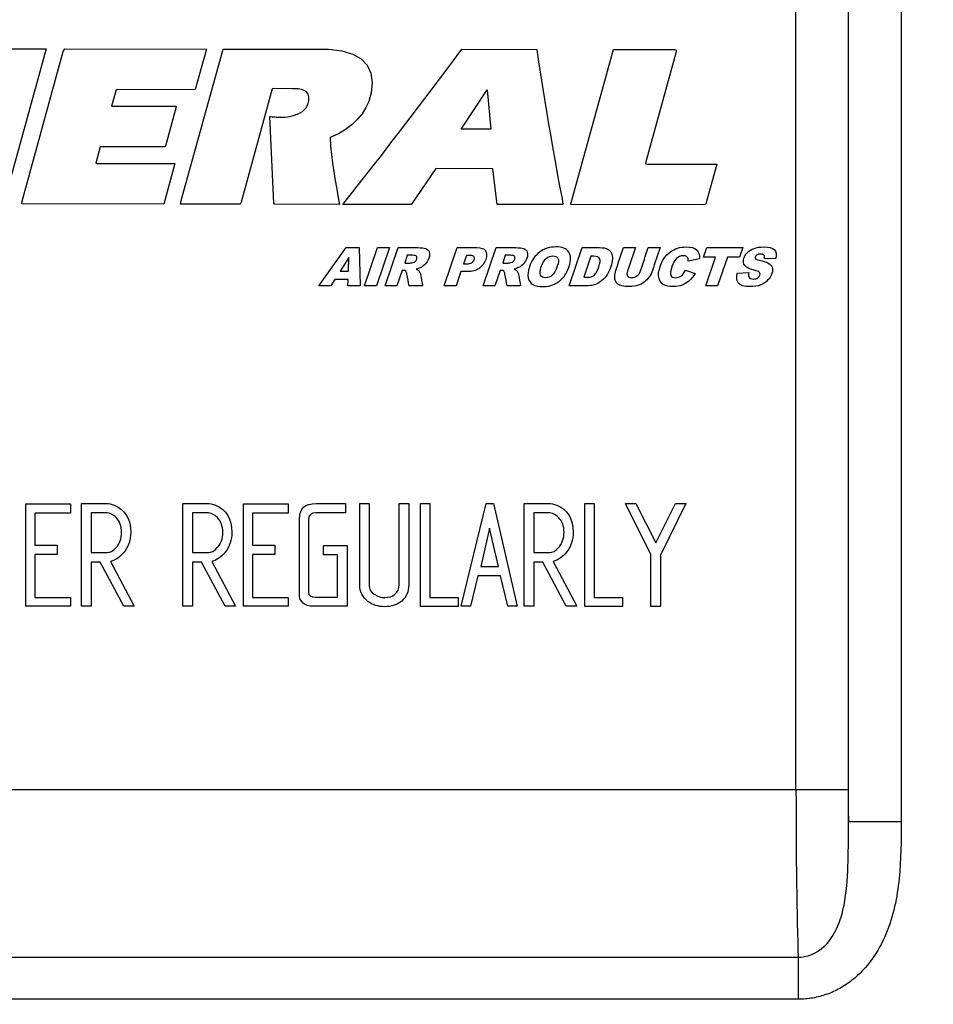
# Model space of a CAD drawing. Header units: inches. Extents: x -13.9 to 83.8, y -28.8 to 34.3.
# Tile 7 of 88: x 4.3 to 5.4, y -13 to -11.8. Entities that reach past the tile are written whole.
import ezdxf

# ---------------------------------------------------------------- set-up
doc = ezdxf.new("R2010")
doc.units = ezdxf.units.IN
doc.header["$MEASUREMENT"] = 0
doc.layers.add('DIMS', color=4, linetype='Continuous')
doc.layers.add('FILTER_COVER_DRA', color=7, linetype='Continuous')
doc.styles.get("Standard").update_dxf_attribs({"font": 'arial.ttf', "height": 0.6322})
doc.dimstyles.get("Standard").update_dxf_attribs({"dimtxt": 0.6322, "dimasz": 0.6322, "dimexe": 0.6322, "dimexo": 0.125, "dimgap": 0.09, "dimtad": 0, "dimtih": 1, "dimtoh": 1, "dimzin": 0, "dimdsep": 46, "dimtxsty": 'Standard', "dimcen": 0.09, "dimadec": 0, "dimazin": 0, "dimtfac": 1, "dimtofl": 0, "dimtmove": 0, "dimatfit": 3, "dimfxl": 1, "dimtolj": 1, "dimtzin": 0, "dimarcsym": 0})

# ---------------------------------------------------------------- blocks, each defined once
blk = doc.blocks.new('*D45')
at = {"layer": 'Defpoints', "color": 0}
for p in [(-1.162, -5.633), (7.6291, -5.633), (9.1111, -15.153)]:
    blk.add_point(p, dxfattribs=at)
at = {"layer": 'DIMS', "color": 0, "lineweight": -2}
for p, q in [((7.5041, -5.633), (-1.7942, -5.633)), ((-1.162, -6.2652), (-1.162, -10.0333)), ((-1.162, -14.5208), (-1.162, -10.8455)), ((8.9861, -15.153), (-1.7942, -15.153))]:
    blk.add_line(p, q, dxfattribs=at)
at = {"layer": 'DIMS', "color": 0}
for points in [[(-1.2674, -6.2652), (-1.0567, -6.2652), (-1.162, -5.633)], [(-1.2674, -14.5208), (-1.0567, -14.5208), (-1.162, -15.153)]]:
    blk.add_solid(points, dxfattribs=at)
at = {"layer": 'DIMS', "color": 0, "insert": (-1.162, -10.4394), "char_height": 0.6322, "attachment_point": 5}
blk.add_mtext('\\A1;"B"', dxfattribs=at)

msp = doc.modelspace()

# ---------------------------------------------------------------- linework, layer by layer
at = {"layer": 'FILTER_COVER_DRA', "color": 7, "linetype": 'Continuous'}
for p, q in [((5.2881, -12.7951), (5.2881, -10.873)), ((5.3511, -10.8692), (5.3511, -12.7951)), ((5.2255, -12.7572), (5.2255, -10.9072)), ((5.288, -10.9072), (5.288, -12.7572)), ((4.2639, -11.8732), (4.3304, -11.8733)), ((4.3304, -11.8733), (4.2794, -12.0584)), ((4.3016, -12.055), (4.3508, -11.8767)), ((4.3508, -11.8767), (4.3525, -11.8733)), ((4.3525, -11.8733), (4.5217, -11.8736)), ((4.4917, -12.0544), (4.5415, -11.8736)), ((4.5217, -11.8736), (4.5083, -11.9219)), ((4.5415, -11.8736), (4.6592, -11.8737)), ((4.6592, -11.8737), (4.6674, -11.8738)), ((4.6674, -11.8738), (4.6833, -11.8756)), ((4.6833, -11.8756), (4.6963, -11.8795)), ((4.8209, -11.8813), (4.8268, -11.8739)), ((4.8268, -11.8739), (4.916, -11.8741)), ((4.916, -11.8741), (4.9182, -11.8889)), ((4.9568, -12.0584), (5.0075, -11.8742)), ((5.0075, -11.8742), (5.0809, -11.8743)), ((5.0823, -11.8768), (5.0461, -12.0083)), ((5.0809, -11.8743), (5.0826, -11.8745)), ((5.0826, -11.8745), (5.0823, -11.8768)), ((4.6963, -11.8795), (4.7064, -11.8853)), ((4.7064, -11.8853), (4.7136, -11.893)), ((4.8098, -11.8962), (4.8209, -11.8813)), ((4.9182, -11.8889), (4.9205, -11.9037)), ((4.7136, -11.893), (4.718, -11.9024)), ((4.7987, -11.911), (4.8098, -11.8962)), ((4.718, -11.9024), (4.7196, -11.9135)), ((4.7875, -11.9259), (4.7987, -11.911)), ((4.9205, -11.9037), (4.9228, -11.9185)), ((4.4138, -11.9221), (4.4084, -11.9417)), ((4.4155, -11.922), (4.4138, -11.9221)), ((4.5066, -11.9221), (4.4155, -11.922)), ((4.5083, -11.9219), (4.5066, -11.9221)), ((4.6003, -11.9209), (4.563, -12.0562)), ((4.6013, -11.9208), (4.6003, -11.9209)), ((4.6246, -11.9209), (4.6013, -11.9208)), ((4.6265, -11.9209), (4.6246, -11.9209)), ((4.6311, -11.9211), (4.6265, -11.9209)), ((4.6351, -11.9218), (4.6311, -11.9211)), ((4.6385, -11.923), (4.6351, -11.9218)), ((4.6412, -11.9248), (4.6385, -11.923)), ((4.7196, -11.9135), (4.7182, -11.926)), ((4.826, -11.9693), (4.8568, -11.9224)), ((4.8568, -11.9224), (4.8611, -11.9693)), ((4.9228, -11.9185), (4.9252, -11.9333)), ((4.6431, -11.9273), (4.6412, -11.9248)), ((4.6428, -11.9398), (4.644, -11.9348)), ((4.644, -11.9306), (4.6431, -11.9273)), ((4.644, -11.9348), (4.644, -11.9306)), ((4.7155, -11.936), (4.7121, -11.9435)), ((4.7182, -11.926), (4.7155, -11.936)), ((4.7762, -11.9409), (4.7875, -11.9259)), ((4.9252, -11.9333), (4.9277, -11.9481)), ((4.4084, -11.9417), (4.4855, -11.9418)), ((4.4856, -11.9427), (4.4727, -11.9895)), ((4.4855, -11.9418), (4.4856, -11.9427)), ((4.632, -11.9506), (4.6365, -11.9479)), ((4.6365, -11.9479), (4.6402, -11.9443)), ((4.6402, -11.9443), (4.6428, -11.9398)), ((4.7121, -11.9435), (4.7076, -11.9507)), ((4.7649, -11.9558), (4.7762, -11.9409)), ((4.602, -12.0573), (4.5975, -11.954)), ((4.5975, -11.954), (4.5987, -11.9541)), ((4.5987, -11.9541), (4.6002, -11.9543)), ((4.6002, -11.9543), (4.6017, -11.9545)), ((4.6017, -11.9545), (4.6033, -11.9546)), ((4.6033, -11.9546), (4.6049, -11.9548)), ((4.6049, -11.9548), (4.6065, -11.9549)), ((4.6065, -11.9549), (4.6082, -11.955)), ((4.6082, -11.955), (4.6104, -11.955)), ((4.6104, -11.955), (4.6158, -11.9547)), ((4.6158, -11.9547), (4.6214, -11.954)), ((4.6214, -11.954), (4.6268, -11.9526)), ((4.6268, -11.9526), (4.632, -11.9506)), ((4.7021, -11.9574), (4.6955, -11.9637)), ((4.7076, -11.9507), (4.7021, -11.9574)), ((4.7535, -11.9707), (4.7649, -11.9558)), ((4.9277, -11.9481), (4.9301, -11.9629)), ((4.6879, -11.9695), (4.6793, -11.9747)), ((4.6955, -11.9637), (4.6879, -11.9695)), ((4.742, -11.9855), (4.7535, -11.9707)), ((4.8611, -11.9693), (4.826, -11.9693)), ((4.9301, -11.9629), (4.9327, -11.9778)), ((4.6793, -11.9747), (4.6696, -11.9792)), ((4.6696, -11.9792), (4.6698, -11.989)), ((4.9327, -11.9778), (4.9353, -11.9926)), ((4.395, -11.9903), (4.3896, -12.0099)), ((4.4721, -11.9903), (4.395, -11.9903)), ((4.4727, -11.9895), (4.4721, -11.9903)), ((4.6698, -11.989), (4.671, -11.9993)), ((4.7306, -12.0004), (4.742, -11.9855)), ((4.9353, -11.9926), (4.9379, -12.0074)), ((4.671, -11.9993), (4.6723, -12.0097)), ((4.7191, -12.0151), (4.7306, -12.0004)), ((4.3896, -12.0099), (4.3913, -12.01)), ((4.3913, -12.01), (4.4823, -12.0101)), ((4.484, -12.0103), (4.4707, -12.0586)), ((4.4823, -12.0101), (4.484, -12.0103)), ((4.6723, -12.0097), (4.6738, -12.02)), ((4.7075, -12.0298), (4.7191, -12.0151)), ((4.7955, -12.0163), (4.7666, -12.0588)), ((4.8635, -12.0164), (4.7955, -12.0163)), ((4.8638, -12.0166), (4.8635, -12.0164)), ((4.8688, -12.0591), (4.8638, -12.0166)), ((4.9379, -12.0074), (4.9406, -12.0222)), ((5.0461, -12.0083), (5.0457, -12.0106)), ((5.0457, -12.0106), (5.0478, -12.0108)), ((5.0478, -12.0108), (5.131, -12.0109)), ((5.131, -12.0109), (5.118, -12.0581)), ((4.6738, -12.02), (4.6754, -12.0303)), ((4.696, -12.0444), (4.7075, -12.0298)), ((4.9406, -12.0222), (4.9434, -12.037)), ((4.6754, -12.0303), (4.6772, -12.0407)), ((4.6772, -12.0407), (4.6791, -12.051)), ((4.9434, -12.037), (4.9462, -12.0518)), ((4.6791, -12.051), (4.6805, -12.0589)), ((4.6844, -12.0589), (4.696, -12.0444)), ((4.9462, -12.0518), (4.9473, -12.0592)), ((4.3015, -12.0584), (4.3016, -12.055)), ((4.4707, -12.0586), (4.3015, -12.0584)), ((4.4909, -12.0587), (4.4917, -12.0544)), ((4.5618, -12.0587), (4.4909, -12.0587)), ((4.563, -12.0562), (4.5618, -12.0587)), ((4.6028, -12.0588), (4.602, -12.0573)), ((4.6805, -12.0589), (4.6028, -12.0588)), ((4.7661, -12.059), (4.6844, -12.0589)), ((4.7666, -12.0588), (4.7661, -12.059)), ((4.9473, -12.0592), (4.8688, -12.0591)), ((4.9568, -12.0592), (4.9568, -12.0584)), ((5.1147, -12.0594), (4.9568, -12.0592)), ((5.1174, -12.0592), (5.1147, -12.0594)), ((5.118, -12.0581), (5.1174, -12.0592)), ((4.6557, -12.1562), (4.6884, -12.1105)), ((4.6884, -12.1105), (4.7039, -12.1105)), ((4.7039, -12.1105), (4.7054, -12.1562)), ((4.7105, -12.1562), (4.726, -12.1105)), ((4.7401, -12.1105), (4.7246, -12.1562)), ((4.726, -12.1105), (4.7401, -12.1105)), ((4.7349, -12.1562), (4.7505, -12.1105)), ((4.8056, -12.1562), (4.8211, -12.1105)), ((4.852, -12.1562), (4.8675, -12.1105)), ((4.9547, -12.1562), (4.9702, -12.1105)), ((5.0196, -12.1105), (5.0338, -12.1105)), ((5.0492, -12.1105), (5.0633, -12.1105)), ((5.1152, -12.1218), (5.1191, -12.1105)), ((5.1191, -12.1105), (5.1619, -12.1105)), ((5.1619, -12.1105), (5.1581, -12.1218)), ((4.6919, -12.1224), (4.6813, -12.1388)), ((4.6913, -12.1388), (4.6919, -12.1224)), ((4.7615, -12.1197), (4.7584, -12.129)), ((4.8322, -12.1198), (4.8287, -12.13)), ((4.8785, -12.1197), (4.8754, -12.129)), ((4.9808, -12.1209), (4.9723, -12.1459)), ((5.1105, -12.1239), (5.097, -12.1267)), ((5.1296, -12.1218), (5.1152, -12.1218)), ((5.1179, -12.1562), (5.1296, -12.1218)), ((5.1437, -12.1218), (5.132, -12.1562)), ((5.1581, -12.1218), (5.1437, -12.1218)), ((5.2016, -12.1233), (5.188, -12.124)), ((4.6813, -12.1388), (4.6913, -12.1388)), ((4.7554, -12.1377), (4.7491, -12.1562)), ((4.8256, -12.1392), (4.8198, -12.1562)), ((4.8724, -12.1377), (4.8661, -12.1562)), ((5.0938, -12.1375), (5.105, -12.1413)), ((5.1555, -12.1411), (5.1693, -12.1403)), ((4.6701, -12.1562), (4.6557, -12.1562)), ((4.675, -12.1487), (4.6701, -12.1562)), ((4.6909, -12.1487), (4.675, -12.1487)), ((4.6906, -12.1562), (4.6909, -12.1487)), ((4.7054, -12.1562), (4.6906, -12.1562)), ((4.7246, -12.1562), (4.7105, -12.1562)), ((4.7491, -12.1562), (4.7349, -12.1562)), ((4.7797, -12.1562), (4.7638, -12.1562)), ((4.8198, -12.1562), (4.8056, -12.1562)), ((4.8661, -12.1562), (4.852, -12.1562)), ((4.8967, -12.1562), (4.8808, -12.1562)), ((5.132, -12.1562), (5.1179, -12.1562)), ((4.3059, -12.5385), (4.3059, -12.4163)), ((4.3059, -12.4163), (4.3593, -12.4163)), ((4.3593, -12.4163), (4.3593, -12.4273)), ((4.3727, -12.5385), (4.3727, -12.4158)), ((4.4936, -12.5385), (4.4936, -12.4158)), ((4.5659, -12.5385), (4.5659, -12.4163)), ((4.5659, -12.4163), (4.6192, -12.4163)), ((4.6192, -12.4163), (4.6192, -12.4273)), ((4.6877, -12.4158), (4.6877, -12.427)), ((4.7048, -12.416), (4.7158, -12.416)), ((4.7519, -12.416), (4.7632, -12.416)), ((4.7632, -12.416), (4.7632, -12.5127)), ((4.7774, -12.5388), (4.7774, -12.416)), ((4.7774, -12.416), (4.7884, -12.416)), ((4.7884, -12.416), (4.7884, -12.5278)), ((4.8257, -12.5385), (4.8556, -12.4158)), ((4.8556, -12.4158), (4.8643, -12.4158)), ((4.8643, -12.4158), (4.8925, -12.5385)), ((4.901, -12.5385), (4.901, -12.4158)), ((4.9735, -12.5388), (4.9735, -12.416)), ((4.9735, -12.416), (4.9845, -12.416)), ((4.9845, -12.416), (4.9845, -12.5278)), ((5.0523, -12.4768), (5.0219, -12.4158)), ((5.0219, -12.4158), (5.0342, -12.4158)), ((5.0342, -12.4158), (5.0582, -12.4628)), ((5.0582, -12.4628), (5.0818, -12.4158)), ((5.0941, -12.4158), (5.0637, -12.4774)), ((5.0818, -12.4158), (5.0941, -12.4158)), ((4.3593, -12.4273), (4.3169, -12.4273)), ((4.3169, -12.4273), (4.3169, -12.4656)), ((4.3842, -12.427), (4.3842, -12.4744)), ((4.505, -12.427), (4.505, -12.4744)), ((4.6192, -12.4273), (4.5768, -12.4273)), ((4.5768, -12.4273), (4.5768, -12.4656)), ((4.9125, -12.427), (4.9125, -12.4744)), ((4.8597, -12.4452), (4.8493, -12.4911)), ((4.8703, -12.4911), (4.8597, -12.4452)), ((4.3169, -12.4656), (4.3433, -12.4656)), ((4.3433, -12.4766), (4.3169, -12.4766)), ((4.3169, -12.4766), (4.3169, -12.5278)), ((4.3433, -12.4656), (4.3433, -12.4766)), ((4.5768, -12.4656), (4.6032, -12.4656)), ((4.6032, -12.4766), (4.5768, -12.4766)), ((4.5768, -12.4766), (4.5768, -12.5278)), ((4.6032, -12.4656), (4.6032, -12.4766)), ((4.6613, -12.4769), (4.6613, -12.4659)), ((4.6613, -12.4659), (4.6897, -12.4659)), ((4.6897, -12.4659), (4.6897, -12.5385)), ((4.395, -12.4859), (4.3842, -12.4859)), ((4.3842, -12.4859), (4.3842, -12.5385)), ((4.4231, -12.5385), (4.395, -12.4859)), ((4.4072, -12.4849), (4.4354, -12.5385)), ((4.5159, -12.4859), (4.505, -12.4859)), ((4.505, -12.4859), (4.505, -12.5385)), ((4.5439, -12.5385), (4.5159, -12.4859)), ((4.5281, -12.4849), (4.5563, -12.5385)), ((4.6782, -12.4769), (4.6613, -12.4769)), ((4.6782, -12.5275), (4.6782, -12.4769)), ((4.9233, -12.4859), (4.9125, -12.4859)), ((4.9125, -12.4859), (4.9125, -12.5385)), ((4.9513, -12.5385), (4.9233, -12.4859)), ((4.9355, -12.4849), (4.9638, -12.5385)), ((5.0523, -12.5388), (5.0523, -12.4768)), ((5.0637, -12.4774), (5.0637, -12.5388)), ((4.8493, -12.4911), (4.8703, -12.4911)), ((4.8459, -12.5023), (4.837, -12.5385)), ((4.8729, -12.5023), (4.8459, -12.5023)), ((4.8815, -12.5385), (4.8729, -12.5023)), ((4.3169, -12.5278), (4.3593, -12.5278)), ((4.3593, -12.5278), (4.3593, -12.5385)), ((4.5768, -12.5278), (4.6192, -12.5278)), ((4.6192, -12.5278), (4.6192, -12.5385)), ((4.7884, -12.5278), (4.8223, -12.5278)), ((4.8223, -12.5278), (4.8223, -12.5388)), ((4.9845, -12.5278), (5.0184, -12.5278)), ((5.0184, -12.5278), (5.0184, -12.5388)), ((4.3593, -12.5385), (4.3059, -12.5385)), ((4.3842, -12.5385), (4.3727, -12.5385)), ((4.4354, -12.5385), (4.4231, -12.5385)), ((4.505, -12.5385), (4.4936, -12.5385)), ((4.5563, -12.5385), (4.5439, -12.5385)), ((4.6192, -12.5385), (4.5659, -12.5385)), ((4.8223, -12.5388), (4.7774, -12.5388)), ((4.837, -12.5385), (4.8257, -12.5385)), ((4.8925, -12.5385), (4.8815, -12.5385)), ((4.9125, -12.5385), (4.901, -12.5385)), ((4.9638, -12.5385), (4.9513, -12.5385)), ((5.0184, -12.5388), (4.9735, -12.5388)), ((5.0637, -12.5388), (5.0523, -12.5388)), ((3.3549, -12.7572), (5.2255, -12.7572)), ((5.2255, -12.7572), (5.288, -12.7572)), ((5.2881, -12.7951), (5.3511, -12.7951)), ((3.3523, -12.9571), (5.2281, -12.9571)), ((5.2281, -12.9571), (5.2281, -13.0074)), ((5.2281, -13.0074), (3.3523, -13.0074))]:
    msp.add_line(p, q, dxfattribs=at)
for centre, major_axis, ratio, end_param in [((5.2321, -12.7572), (0, -0.25), 0.026191, 5.638885), ((5.2945, -12.7572), (0, -0.1875), 0.034921, 4.916176)]:
    msp.add_ellipse(centre, major_axis=major_axis, ratio=ratio, start_param=4.712389, end_param=end_param, dxfattribs=at)
for points, knots in [([(4.7505, -12.1105), (4.7583, -12.1105), (4.7661, -12.1105), (4.7739, -12.1105), (4.7783, -12.1105), (4.7815, -12.1109), (4.7835, -12.1116), (4.7856, -12.1123), (4.787, -12.1138), (4.7877, -12.1158), (4.7884, -12.1178), (4.7883, -12.1203), (4.7873, -12.1232), (4.7864, -12.1258), (4.7851, -12.1279), (4.7834, -12.1298), (4.7817, -12.1316), (4.7797, -12.1331), (4.7775, -12.1342), (4.776, -12.135), (4.7741, -12.1356), (4.7719, -12.1361)], [0, 0, 0, 0, 0.345387, 0.345387, 0.345387, 0.488515, 0.488515, 0.488515, 0.578059, 0.578059, 0.578059, 0.68959, 0.68959, 0.68959, 0.80272, 0.80272, 0.80272, 0.913084, 0.913084, 0.913084, 1, 1, 1, 1]), ([(4.8211, -12.1105), (4.829, -12.1105), (4.8368, -12.1105), (4.8446, -12.1105), (4.8497, -12.1105), (4.8531, -12.1117), (4.8548, -12.1141), (4.8566, -12.1165), (4.8566, -12.12), (4.8551, -12.1245), (4.8536, -12.1291), (4.8509, -12.1327), (4.8473, -12.1353), (4.8436, -12.1379), (4.839, -12.1393), (4.8333, -12.1392), (4.8307, -12.1392), (4.8281, -12.1392), (4.8256, -12.1392)], [0, 0, 0, 0, 0.287302, 0.287302, 0.287302, 0.425583, 0.425583, 0.425583, 0.557979, 0.557979, 0.557979, 0.724106, 0.724106, 0.724106, 0.90535, 0.90535, 0.90535, 1, 1, 1, 1]), ([(4.8675, -12.1105), (4.8753, -12.1105), (4.8831, -12.1105), (4.8909, -12.1105), (4.8953, -12.1105), (4.8985, -12.1109), (4.9005, -12.1116), (4.9026, -12.1123), (4.904, -12.1138), (4.9047, -12.1158), (4.9054, -12.1178), (4.9053, -12.1203), (4.9043, -12.1232), (4.9034, -12.1257), (4.9021, -12.1279), (4.9004, -12.1298), (4.8987, -12.1316), (4.8967, -12.1331), (4.8944, -12.1342), (4.893, -12.135), (4.8911, -12.1356), (4.8889, -12.1361)], [0, 0, 0, 0, 0.345967, 0.345967, 0.345967, 0.488707, 0.488707, 0.488707, 0.578362, 0.578362, 0.578362, 0.689932, 0.689932, 0.689932, 0.803105, 0.803105, 0.803105, 0.913483, 0.913483, 0.913483, 1, 1, 1, 1]), ([(4.9073, -12.1334), (4.9099, -12.1259), (4.9139, -12.1201), (4.9195, -12.1159), (4.925, -12.1117), (4.9315, -12.1097), (4.9389, -12.1097), (4.9465, -12.1096), (4.9517, -12.1117), (4.9544, -12.1158), (4.9571, -12.1199), (4.9572, -12.1257), (4.9547, -12.133), (4.9529, -12.1384), (4.9505, -12.1428), (4.9446, -12.1496), (4.9411, -12.1523), (4.933, -12.1561), (4.9285, -12.157), (4.9183, -12.157), (4.9143, -12.1562), (4.9115, -12.1546), (4.9087, -12.153), (4.9068, -12.1503), (4.9051, -12.1432), (4.9055, -12.1387), (4.9073, -12.1334)], [0, 0, 0, 0, 0.138566, 0.138566, 0.138566, 0.272178, 0.272178, 0.272178, 0.383456, 0.383456, 0.383456, 0.497883, 0.497883, 0.497883, 0.585464, 0.585464, 0.673044, 0.673044, 0.760625, 0.760625, 0.849254, 0.849254, 0.849254, 0.924627, 0.924627, 1, 1, 1, 1]), ([(4.9702, -12.1105), (4.9772, -12.1105), (4.9841, -12.1105), (4.9911, -12.1105), (4.9952, -12.1105), (4.9984, -12.1111), (5.0027, -12.1133), (5.0042, -12.1149), (5.0061, -12.1191), (5.0065, -12.1216), (5.0063, -12.1243), (5.0061, -12.1271), (5.0055, -12.1301), (5.0044, -12.1332), (5.0027, -12.1381), (5.0009, -12.1419), (4.9989, -12.1446), (4.9969, -12.1473), (4.9945, -12.1495), (4.9894, -12.1532), (4.9869, -12.1544), (4.9844, -12.155), (4.981, -12.1558), (4.9781, -12.1562), (4.9756, -12.1562), (4.9686, -12.1562), (4.9616, -12.1562), (4.9547, -12.1562)], [0, 0, 0, 0, 0.182448, 0.182448, 0.182448, 0.252201, 0.252201, 0.321955, 0.321955, 0.391708, 0.391708, 0.391708, 0.470823, 0.470823, 0.470823, 0.58143, 0.58143, 0.58143, 0.660697, 0.660697, 0.739964, 0.739964, 0.739964, 0.817826, 0.817826, 0.817826, 1, 1, 1, 1]), ([(5.0633, -12.1105), (5.0603, -12.1196), (5.0572, -12.1287), (5.0541, -12.1378), (5.0532, -12.1405), (5.0519, -12.143), (5.0486, -12.1478), (5.0466, -12.1499), (5.0418, -12.1535), (5.0394, -12.1548), (5.0372, -12.1555), (5.0341, -12.1565), (5.0307, -12.157), (5.0246, -12.157), (5.0222, -12.1569), (5.0197, -12.1566), (5.0172, -12.1563), (5.0152, -12.1556), (5.0138, -12.1547), (5.0123, -12.1538), (5.0112, -12.1525), (5.0094, -12.1491), (5.009, -12.1473), (5.0091, -12.1455), (5.0092, -12.1426), (5.0096, -12.14), (5.0104, -12.1378), (5.0134, -12.1287), (5.0165, -12.1196), (5.0196, -12.1105)], [0, 0, 0, 0, 0.229307, 0.229307, 0.229307, 0.296563, 0.296563, 0.363819, 0.363819, 0.431075, 0.431075, 0.431075, 0.52025, 0.52025, 0.571914, 0.571914, 0.571914, 0.62178, 0.62178, 0.62178, 0.664914, 0.664914, 0.708048, 0.708048, 0.708048, 0.770615, 0.770615, 0.770615, 1, 1, 1, 1]), ([(5.0338, -12.1105), (5.0306, -12.1198), (5.0274, -12.1291), (5.0243, -12.1384), (5.0234, -12.1409), (5.0234, -12.1428), (5.0244, -12.1442), (5.0253, -12.1456), (5.0269, -12.1463), (5.0317, -12.1463), (5.0339, -12.1457), (5.0357, -12.1443), (5.0376, -12.1429), (5.0389, -12.1409), (5.0398, -12.1384), (5.0429, -12.1291), (5.0461, -12.1198), (5.0492, -12.1105)], [0, 0, 0, 0, 0.347993, 0.347993, 0.347993, 0.419328, 0.419328, 0.419328, 0.493478, 0.493478, 0.5667, 0.5667, 0.5667, 0.652123, 0.652123, 0.652123, 1, 1, 1, 1]), ([(5.105, -12.1413), (5.103, -12.1448), (5.1007, -12.1476), (5.0955, -12.1523), (5.0927, -12.1541), (5.0897, -12.1553), (5.0866, -12.1564), (5.083, -12.157), (5.074, -12.157), (5.0702, -12.1563), (5.0675, -12.1549), (5.0649, -12.1535), (5.063, -12.1509), (5.062, -12.1473), (5.0609, -12.1436), (5.0614, -12.1389), (5.0633, -12.1333), (5.0658, -12.1257), (5.0699, -12.1198), (5.0753, -12.1158), (5.0807, -12.1117), (5.087, -12.1097), (5.0944, -12.1097), (5.1001, -12.1096), (5.1043, -12.1108), (5.1068, -12.1132), (5.1093, -12.1155), (5.1105, -12.1191), (5.1105, -12.1239)], [0, 0, 0, 0, 0.078585, 0.078585, 0.157169, 0.157169, 0.157169, 0.233753, 0.233753, 0.325654, 0.325654, 0.325654, 0.397709, 0.397709, 0.397709, 0.503691, 0.503691, 0.503691, 0.663721, 0.663721, 0.663721, 0.815464, 0.815464, 0.815464, 0.913256, 0.913256, 0.913256, 1, 1, 1, 1]), ([(5.1693, -12.1403), (5.1688, -12.1425), (5.1688, -12.1441), (5.1693, -12.1453), (5.1701, -12.1471), (5.1719, -12.1481), (5.1746, -12.148), (5.1766, -12.148), (5.1784, -12.1476), (5.1812, -12.1457), (5.1821, -12.1446), (5.1825, -12.1433), (5.1829, -12.1421), (5.1828, -12.1411), (5.1813, -12.1392), (5.1792, -12.1383), (5.1757, -12.1375), (5.17, -12.1361), (5.1662, -12.1342), (5.1625, -12.1296), (5.1621, -12.1267), (5.1634, -12.1231), (5.1642, -12.1207), (5.1656, -12.1185), (5.1676, -12.1164), (5.1697, -12.1143), (5.1723, -12.1127), (5.1755, -12.1115), (5.1786, -12.1103), (5.1826, -12.1097), (5.1873, -12.1097), (5.1932, -12.1096), (5.1973, -12.1108), (5.1996, -12.1129), (5.2019, -12.1151), (5.2026, -12.1185), (5.2016, -12.1233)], [0, 0, 0, 0, 0.047252, 0.047252, 0.047252, 0.10674, 0.10674, 0.10674, 0.152406, 0.152406, 0.198073, 0.198073, 0.198073, 0.246279, 0.246279, 0.294486, 0.294486, 0.294486, 0.398104, 0.398104, 0.501721, 0.501721, 0.501721, 0.576335, 0.576335, 0.576335, 0.663299, 0.663299, 0.663299, 0.775944, 0.775944, 0.775944, 0.897011, 0.897011, 0.897011, 1, 1, 1, 1]), ([(4.7584, -12.129), (4.7603, -12.129), (4.7623, -12.129), (4.7643, -12.129), (4.7649, -12.129), (4.7662, -12.1288), (4.7682, -12.1284), (4.7692, -12.1282), (4.7701, -12.1278), (4.7709, -12.127), (4.7718, -12.1262), (4.7724, -12.1253), (4.7727, -12.1243), (4.7732, -12.1228), (4.7731, -12.1217), (4.7718, -12.1201), (4.7702, -12.1197), (4.7677, -12.1197), (4.7656, -12.1197), (4.7636, -12.1197), (4.7615, -12.1197)], [0, 0, 0, 0, 0.190254, 0.190254, 0.190254, 0.317619, 0.317619, 0.317619, 0.419329, 0.419329, 0.419329, 0.522983, 0.522983, 0.522983, 0.66247, 0.66247, 0.801957, 0.801957, 0.801957, 1, 1, 1, 1]), ([(4.8287, -12.13), (4.8298, -12.13), (4.831, -12.13), (4.8322, -12.13), (4.8349, -12.13), (4.837, -12.1295), (4.8384, -12.1286), (4.8398, -12.1277), (4.8408, -12.1264), (4.8413, -12.125), (4.8418, -12.1235), (4.8417, -12.1223), (4.8411, -12.1213), (4.8404, -12.1203), (4.8388, -12.1198), (4.8362, -12.1198), (4.8348, -12.1198), (4.8335, -12.1198), (4.8322, -12.1198)], [0, 0, 0, 0, 0.124694, 0.124694, 0.124694, 0.357646, 0.357646, 0.357646, 0.52825, 0.52825, 0.52825, 0.664562, 0.664562, 0.664562, 0.854523, 0.854523, 0.854523, 1, 1, 1, 1]), ([(4.8754, -12.129), (4.8773, -12.129), (4.8793, -12.129), (4.8812, -12.129), (4.8819, -12.129), (4.8832, -12.1288), (4.8852, -12.1284), (4.8861, -12.1282), (4.8871, -12.1278), (4.8879, -12.127), (4.8888, -12.1262), (4.8894, -12.1253), (4.8897, -12.1243), (4.8902, -12.1228), (4.8901, -12.1217), (4.8895, -12.1209), (4.8888, -12.1201), (4.8872, -12.1197), (4.8847, -12.1197), (4.8826, -12.1197), (4.8806, -12.1197), (4.8785, -12.1197)], [0, 0, 0, 0, 0.189468, 0.189468, 0.189468, 0.317929, 0.317929, 0.317929, 0.419731, 0.419731, 0.419731, 0.523476, 0.523476, 0.523476, 0.638886, 0.638886, 0.638886, 0.802768, 0.802768, 0.802768, 1, 1, 1, 1]), ([(4.9214, -12.1335), (4.9199, -12.1381), (4.9196, -12.1414), (4.9206, -12.1435), (4.9216, -12.1455), (4.9236, -12.1465), (4.9265, -12.1465), (4.9295, -12.1465), (4.9322, -12.1455), (4.9345, -12.1435), (4.9369, -12.1415), (4.9389, -12.138), (4.9406, -12.1328), (4.9421, -12.1285), (4.9423, -12.1254), (4.9413, -12.1234), (4.9402, -12.1214), (4.9382, -12.1204), (4.9324, -12.1204), (4.9298, -12.1214), (4.9274, -12.1234), (4.925, -12.1254), (4.923, -12.1288), (4.9214, -12.1335)], [0, 0, 0, 0, 0.135558, 0.135558, 0.135558, 0.228532, 0.228532, 0.228532, 0.343496, 0.343496, 0.343496, 0.508024, 0.508024, 0.508024, 0.636186, 0.636186, 0.636186, 0.742025, 0.742025, 0.843499, 0.843499, 0.843499, 1, 1, 1, 1]), ([(4.9723, -12.1459), (4.9734, -12.1459), (4.9746, -12.1459), (4.9757, -12.1459), (4.9786, -12.1459), (4.9808, -12.1455), (4.9823, -12.1449), (4.9838, -12.1442), (4.9851, -12.1431), (4.9876, -12.1398), (4.9889, -12.1372), (4.9901, -12.1335), (4.9918, -12.1287), (4.9921, -12.1254), (4.9911, -12.1236), (4.9902, -12.1218), (4.9879, -12.1209), (4.9843, -12.1209), (4.9831, -12.1209), (4.9819, -12.1209), (4.9808, -12.1209)], [0, 0, 0, 0, 0.075061, 0.075061, 0.075061, 0.221031, 0.221031, 0.221031, 0.376073, 0.376073, 0.531114, 0.531114, 0.531114, 0.754403, 0.754403, 0.754403, 0.923658, 0.923658, 0.923658, 1, 1, 1, 1]), ([(5.097, -12.1267), (5.0971, -12.1253), (5.097, -12.1243), (5.0967, -12.1236), (5.0963, -12.1225), (5.0956, -12.1217), (5.0937, -12.1205), (5.0925, -12.1202), (5.0879, -12.1202), (5.085, -12.1215), (5.0805, -12.126), (5.0789, -12.129), (5.0775, -12.1331), (5.0757, -12.1382), (5.0753, -12.1417), (5.0762, -12.1436), (5.0771, -12.1455), (5.0789, -12.1464), (5.0844, -12.1464), (5.0867, -12.1457), (5.0886, -12.1441), (5.0905, -12.1426), (5.0922, -12.1404), (5.0938, -12.1375)], [0, 0, 0, 0, 0.048917, 0.048917, 0.048917, 0.121282, 0.121282, 0.193646, 0.193646, 0.355313, 0.355313, 0.477038, 0.477038, 0.477038, 0.646286, 0.646286, 0.646286, 0.758621, 0.758621, 0.866072, 0.866072, 0.866072, 1, 1, 1, 1]), ([(5.188, -12.124), (5.1883, -12.122), (5.1881, -12.1205), (5.1864, -12.1186), (5.185, -12.1182), (5.1814, -12.1182), (5.18, -12.1185), (5.1779, -12.1199), (5.1772, -12.1208), (5.1766, -12.1225), (5.1767, -12.1232), (5.1772, -12.1237), (5.1777, -12.1243), (5.1791, -12.1249), (5.1814, -12.1254), (5.1871, -12.1266), (5.1911, -12.1281), (5.1933, -12.1295), (5.1955, -12.1309), (5.1968, -12.1325), (5.1974, -12.1346), (5.1979, -12.1366), (5.1977, -12.1389), (5.1969, -12.1414), (5.1959, -12.1443), (5.1942, -12.147), (5.1917, -12.1495), (5.1892, -12.152), (5.1863, -12.1539), (5.1796, -12.1564), (5.1758, -12.157), (5.1636, -12.157), (5.1587, -12.1556), (5.1567, -12.1525), (5.1547, -12.1496), (5.1543, -12.1458), (5.1555, -12.1411)], [0, 0, 0, 0, 0.041012, 0.041012, 0.082024, 0.082024, 0.11558, 0.11558, 0.149135, 0.149135, 0.173539, 0.173539, 0.173539, 0.215069, 0.215069, 0.215069, 0.330344, 0.330344, 0.330344, 0.391523, 0.391523, 0.391523, 0.454487, 0.454487, 0.454487, 0.543168, 0.543168, 0.543168, 0.636299, 0.636299, 0.72943, 0.72943, 0.892089, 0.892089, 0.892089, 1, 1, 1, 1]), ([(4.7638, -12.1562), (4.7629, -12.1516), (4.762, -12.1469), (4.761, -12.1423), (4.7607, -12.1405), (4.7603, -12.1393), (4.7597, -12.1387), (4.759, -12.138), (4.7579, -12.1377), (4.7567, -12.1377), (4.7563, -12.1377), (4.7558, -12.1377), (4.7554, -12.1377)], [0, 0, 0, 0, 0.630007, 0.630007, 0.630007, 0.798536, 0.798536, 0.798536, 0.946121, 0.946121, 0.946121, 1, 1, 1, 1]), ([(4.7719, -12.1361), (4.7734, -12.1366), (4.7744, -12.1372), (4.775, -12.1377), (4.7754, -12.1381), (4.7759, -12.1389), (4.7764, -12.1401), (4.777, -12.1414), (4.7773, -12.1423), (4.7774, -12.143), (4.7783, -12.1474), (4.779, -12.1518), (4.7797, -12.1562)], [0, 0, 0, 0, 0.155202, 0.155202, 0.155202, 0.278262, 0.278262, 0.278262, 0.41042, 0.41042, 0.41042, 1, 1, 1, 1]), ([(4.8808, -12.1562), (4.8799, -12.1516), (4.879, -12.1469), (4.8781, -12.1423), (4.8777, -12.1405), (4.8773, -12.1393), (4.8767, -12.1387), (4.876, -12.138), (4.8749, -12.1377), (4.8737, -12.1377), (4.8733, -12.1377), (4.8728, -12.1377), (4.8724, -12.1377)], [0, 0, 0, 0, 0.629632, 0.629632, 0.629632, 0.79856, 0.79856, 0.79856, 0.944807, 0.944807, 0.944807, 1, 1, 1, 1]), ([(4.8889, -12.1361), (4.8904, -12.1366), (4.8914, -12.1372), (4.892, -12.1377), (4.8924, -12.1381), (4.8928, -12.1389), (4.8934, -12.1401), (4.894, -12.1414), (4.8943, -12.1423), (4.8944, -12.143), (4.895, -12.1474), (4.896, -12.1518), (4.8967, -12.1562)], [0, 0, 0, 0, 0.155257, 0.155257, 0.155257, 0.278261, 0.278261, 0.278261, 0.410186, 0.410186, 0.410186, 1, 1, 1, 1]), ([(4.3727, -12.4158), (4.3825, -12.4158), (4.3922, -12.4158), (4.402, -12.4158), (4.4049, -12.4158), (4.4081, -12.4165), (4.4117, -12.418), (4.4248, -12.4233), (4.4313, -12.4342), (4.4313, -12.4593), (4.4287, -12.4672), (4.4233, -12.4739), (4.4186, -12.4797), (4.4133, -12.4835), (4.4072, -12.4849)], [0, 0, 0, 0, 0.234136, 0.234136, 0.234136, 0.314692, 0.314692, 0.314692, 0.650862, 0.650862, 0.841293, 0.841293, 0.841293, 1, 1, 1, 1]), ([(4.3727, -12.4158), (4.3825, -12.4158), (4.3922, -12.4158), (4.402, -12.4158), (4.4049, -12.4158), (4.4081, -12.4165), (4.4117, -12.418), (4.4248, -12.4233), (4.4313, -12.4342), (4.4313, -12.4593), (4.4287, -12.4672), (4.4233, -12.4739), (4.4186, -12.4797), (4.4133, -12.4835), (4.4072, -12.4849)], [0, 0, 0, 0, 0.234136, 0.234136, 0.234136, 0.314692, 0.314692, 0.314692, 0.650862, 0.650862, 0.841293, 0.841293, 0.841293, 1, 1, 1, 1]), ([(4.4936, -12.4158), (4.5033, -12.4158), (4.5131, -12.4158), (4.5229, -12.4158), (4.5257, -12.4158), (4.529, -12.4165), (4.5326, -12.418), (4.5456, -12.4233), (4.5521, -12.4342), (4.5521, -12.4593), (4.5495, -12.4672), (4.5441, -12.4739), (4.5394, -12.4797), (4.5342, -12.4835), (4.5281, -12.4849)], [0, 0, 0, 0, 0.234136, 0.234136, 0.234136, 0.314692, 0.314692, 0.314692, 0.650862, 0.650862, 0.841293, 0.841293, 0.841293, 1, 1, 1, 1]), ([(4.4936, -12.4158), (4.5033, -12.4158), (4.5131, -12.4158), (4.5229, -12.4158), (4.5257, -12.4158), (4.529, -12.4165), (4.5326, -12.418), (4.5456, -12.4233), (4.5521, -12.4342), (4.5521, -12.4593), (4.5495, -12.4672), (4.5441, -12.4739), (4.5394, -12.4797), (4.5342, -12.4835), (4.5281, -12.4849)], [0, 0, 0, 0, 0.234136, 0.234136, 0.234136, 0.314692, 0.314692, 0.314692, 0.650862, 0.650862, 0.841293, 0.841293, 0.841293, 1, 1, 1, 1]), ([(4.6897, -12.5385), (4.6765, -12.5385), (4.6634, -12.5385), (4.6502, -12.5385), (4.6385, -12.5385), (4.6327, -12.5334), (4.6327, -12.5231), (4.6327, -12.4935), (4.6327, -12.4639), (4.6327, -12.4342), (4.6327, -12.4219), (4.6393, -12.4158), (4.6526, -12.4158), (4.6643, -12.4158), (4.676, -12.4158), (4.6877, -12.4158)], [0, 0, 0, 0, 0.178363, 0.178363, 0.178363, 0.299416, 0.299416, 0.299416, 0.700627, 0.700627, 0.700627, 0.841782, 0.841782, 0.841782, 1, 1, 1, 1]), ([(4.6897, -12.5385), (4.6765, -12.5385), (4.6634, -12.5385), (4.6502, -12.5385), (4.6385, -12.5385), (4.6327, -12.5334), (4.6327, -12.5231), (4.6327, -12.4935), (4.6327, -12.4639), (4.6327, -12.4342), (4.6327, -12.4219), (4.6393, -12.4158), (4.6526, -12.4158), (4.6643, -12.4158), (4.676, -12.4158), (4.6877, -12.4158)], [0, 0, 0, 0, 0.178363, 0.178363, 0.178363, 0.299416, 0.299416, 0.299416, 0.700627, 0.700627, 0.700627, 0.841782, 0.841782, 0.841782, 1, 1, 1, 1]), ([(4.7632, -12.5127), (4.7632, -12.5211), (4.7604, -12.5276), (4.7548, -12.5323), (4.7495, -12.5367), (4.7427, -12.539), (4.7267, -12.539), (4.7201, -12.5369), (4.7145, -12.5326), (4.7081, -12.5277), (4.7048, -12.5211), (4.7048, -12.5127), (4.7048, -12.4805), (4.7048, -12.4482), (4.7048, -12.416)], [0, 0, 0, 0, 0.118818, 0.118818, 0.118818, 0.24056, 0.24056, 0.352833, 0.352833, 0.352833, 0.477579, 0.477579, 0.477579, 1, 1, 1, 1]), ([(4.7632, -12.5127), (4.7632, -12.5211), (4.7604, -12.5276), (4.7548, -12.5323), (4.7495, -12.5367), (4.7427, -12.539), (4.7267, -12.539), (4.7201, -12.5369), (4.7145, -12.5326), (4.7081, -12.5277), (4.7048, -12.5211), (4.7048, -12.5127), (4.7048, -12.4805), (4.7048, -12.4482), (4.7048, -12.416)], [0, 0, 0, 0, 0.118818, 0.118818, 0.118818, 0.24056, 0.24056, 0.352833, 0.352833, 0.352833, 0.477579, 0.477579, 0.477579, 1, 1, 1, 1]), ([(4.7158, -12.416), (4.7158, -12.4482), (4.7158, -12.4804), (4.7158, -12.5126), (4.7158, -12.5178), (4.7181, -12.5218), (4.7228, -12.5246), (4.7264, -12.5269), (4.7304, -12.5281), (4.7347, -12.528), (4.7396, -12.5279), (4.7437, -12.5268), (4.7468, -12.5241), (4.7502, -12.5212), (4.7519, -12.5176), (4.7519, -12.5127), (4.7519, -12.4805), (4.7519, -12.4483), (4.7519, -12.416)], [0, 0, 0, 0, 0.391879, 0.391879, 0.391879, 0.451296, 0.451296, 0.451296, 0.502165, 0.502165, 0.502165, 0.555118, 0.555118, 0.555118, 0.60745, 0.60745, 0.60745, 1, 1, 1, 1]), ([(4.7158, -12.416), (4.7158, -12.4482), (4.7158, -12.4804), (4.7158, -12.5126), (4.7158, -12.5178), (4.7181, -12.5218), (4.7228, -12.5246), (4.7264, -12.5269), (4.7304, -12.5281), (4.7347, -12.528), (4.7396, -12.5279), (4.7437, -12.5268), (4.7468, -12.5241), (4.7502, -12.5212), (4.7519, -12.5176), (4.7519, -12.5127), (4.7519, -12.4805), (4.7519, -12.4483), (4.7519, -12.416)], [0, 0, 0, 0, 0.391879, 0.391879, 0.391879, 0.451296, 0.451296, 0.451296, 0.502165, 0.502165, 0.502165, 0.555118, 0.555118, 0.555118, 0.60745, 0.60745, 0.60745, 1, 1, 1, 1]), ([(4.901, -12.4158), (4.9107, -12.4158), (4.9205, -12.4158), (4.9303, -12.4158), (4.9331, -12.4158), (4.9364, -12.4165), (4.94, -12.418), (4.9531, -12.4234), (4.9596, -12.4342), (4.9596, -12.4593), (4.9569, -12.4672), (4.9516, -12.4739), (4.9469, -12.4798), (4.9416, -12.4835), (4.9355, -12.4849)], [0, 0, 0, 0, 0.234785, 0.234785, 0.234785, 0.314574, 0.314574, 0.314574, 0.650838, 0.650838, 0.841323, 0.841323, 0.841323, 1, 1, 1, 1]), ([(4.901, -12.4158), (4.9107, -12.4158), (4.9205, -12.4158), (4.9303, -12.4158), (4.9331, -12.4158), (4.9364, -12.4165), (4.94, -12.418), (4.9531, -12.4234), (4.9596, -12.4342), (4.9596, -12.4593), (4.9569, -12.4672), (4.9516, -12.4739), (4.9469, -12.4798), (4.9416, -12.4835), (4.9355, -12.4849)], [0, 0, 0, 0, 0.234785, 0.234785, 0.234785, 0.314574, 0.314574, 0.314574, 0.650838, 0.650838, 0.841323, 0.841323, 0.841323, 1, 1, 1, 1]), ([(4.4203, -12.4502), (4.4203, -12.4429), (4.4182, -12.437), (4.414, -12.4327), (4.4103, -12.4289), (4.4063, -12.427), (4.4016, -12.427), (4.3958, -12.427), (4.39, -12.427), (4.3842, -12.427)], [0, 0, 0, 0, 0.378278, 0.378278, 0.378278, 0.654903, 0.654903, 0.654903, 1, 1, 1, 1]), ([(4.4203, -12.4502), (4.4203, -12.4429), (4.4182, -12.437), (4.414, -12.4327), (4.4103, -12.4289), (4.4063, -12.427), (4.4016, -12.427), (4.3958, -12.427), (4.39, -12.427), (4.3842, -12.427)], [0, 0, 0, 0, 0.378278, 0.378278, 0.378278, 0.654903, 0.654903, 0.654903, 1, 1, 1, 1]), ([(4.5412, -12.4502), (4.5412, -12.4429), (4.539, -12.437), (4.5348, -12.4327), (4.5312, -12.4289), (4.5271, -12.427), (4.5225, -12.427), (4.5167, -12.427), (4.5108, -12.427), (4.505, -12.427)], [0, 0, 0, 0, 0.378278, 0.378278, 0.378278, 0.654903, 0.654903, 0.654903, 1, 1, 1, 1]), ([(4.5412, -12.4502), (4.5412, -12.4429), (4.539, -12.437), (4.5348, -12.4327), (4.5312, -12.4289), (4.5271, -12.427), (4.5225, -12.427), (4.5167, -12.427), (4.5108, -12.427), (4.505, -12.427)], [0, 0, 0, 0, 0.378278, 0.378278, 0.378278, 0.654903, 0.654903, 0.654903, 1, 1, 1, 1]), ([(4.6877, -12.427), (4.6759, -12.427), (4.6642, -12.427), (4.6524, -12.427), (4.6465, -12.427), (4.6436, -12.4298), (4.6436, -12.4352), (4.6436, -12.4641), (4.6436, -12.493), (4.6436, -12.5219), (4.6436, -12.5257), (4.6464, -12.5275), (4.6521, -12.5275), (4.6608, -12.5275), (4.6695, -12.5275), (4.6782, -12.5275)], [0, 0, 0, 0, 0.203087, 0.203087, 0.203087, 0.282691, 0.282691, 0.282691, 0.783176, 0.783176, 0.783176, 0.849426, 0.849426, 0.849426, 1, 1, 1, 1]), ([(4.6877, -12.427), (4.6759, -12.427), (4.6642, -12.427), (4.6524, -12.427), (4.6465, -12.427), (4.6436, -12.4298), (4.6436, -12.4352), (4.6436, -12.4641), (4.6436, -12.493), (4.6436, -12.5219), (4.6436, -12.5257), (4.6464, -12.5275), (4.6521, -12.5275), (4.6608, -12.5275), (4.6695, -12.5275), (4.6782, -12.5275)], [0, 0, 0, 0, 0.203087, 0.203087, 0.203087, 0.282691, 0.282691, 0.282691, 0.783176, 0.783176, 0.783176, 0.849426, 0.849426, 0.849426, 1, 1, 1, 1]), ([(4.9486, -12.4502), (4.9486, -12.4429), (4.9465, -12.437), (4.9422, -12.4327), (4.9385, -12.4289), (4.9345, -12.427), (4.9299, -12.427), (4.9241, -12.427), (4.9183, -12.427), (4.9125, -12.427)], [0, 0, 0, 0, 0.379627, 0.379627, 0.379627, 0.654669, 0.654669, 0.654669, 1, 1, 1, 1]), ([(4.9486, -12.4502), (4.9486, -12.4429), (4.9465, -12.437), (4.9422, -12.4327), (4.9385, -12.4289), (4.9345, -12.427), (4.9299, -12.427), (4.9241, -12.427), (4.9183, -12.427), (4.9125, -12.427)], [0, 0, 0, 0, 0.379627, 0.379627, 0.379627, 0.654669, 0.654669, 0.654669, 1, 1, 1, 1]), ([(4.3842, -12.4744), (4.3905, -12.4744), (4.3968, -12.4744), (4.4032, -12.4744), (4.4067, -12.4744), (4.4103, -12.4724), (4.4138, -12.4685), (4.4182, -12.4637), (4.4203, -12.4576), (4.4203, -12.4502)], [0, 0, 0, 0, 0.370546, 0.370546, 0.370546, 0.613032, 0.613032, 0.613032, 1, 1, 1, 1]), ([(4.3842, -12.4744), (4.3905, -12.4744), (4.3968, -12.4744), (4.4032, -12.4744), (4.4067, -12.4744), (4.4103, -12.4724), (4.4138, -12.4685), (4.4182, -12.4637), (4.4203, -12.4576), (4.4203, -12.4502)], [0, 0, 0, 0, 0.370546, 0.370546, 0.370546, 0.613032, 0.613032, 0.613032, 1, 1, 1, 1]), ([(4.505, -12.4744), (4.5114, -12.4744), (4.5177, -12.4744), (4.5241, -12.4744), (4.5275, -12.4744), (4.531, -12.4724), (4.5347, -12.4685), (4.5391, -12.4638), (4.5412, -12.4576), (4.5412, -12.4502)], [0, 0, 0, 0, 0.370554, 0.370554, 0.370554, 0.612724, 0.612724, 0.612724, 1, 1, 1, 1]), ([(4.505, -12.4744), (4.5114, -12.4744), (4.5177, -12.4744), (4.5241, -12.4744), (4.5275, -12.4744), (4.531, -12.4724), (4.5347, -12.4685), (4.5391, -12.4638), (4.5412, -12.4576), (4.5412, -12.4502)], [0, 0, 0, 0, 0.370554, 0.370554, 0.370554, 0.612724, 0.612724, 0.612724, 1, 1, 1, 1]), ([(4.9125, -12.4744), (4.9188, -12.4744), (4.9251, -12.4744), (4.9314, -12.4744), (4.935, -12.4744), (4.9385, -12.4724), (4.942, -12.4685), (4.9464, -12.4637), (4.9486, -12.4576), (4.9486, -12.4502)], [0, 0, 0, 0, 0.369181, 0.369181, 0.369181, 0.611958, 0.611958, 0.611958, 1, 1, 1, 1]), ([(4.9125, -12.4744), (4.9188, -12.4744), (4.9251, -12.4744), (4.9314, -12.4744), (4.935, -12.4744), (4.9385, -12.4724), (4.942, -12.4685), (4.9464, -12.4637), (4.9486, -12.4576), (4.9486, -12.4502)], [0, 0, 0, 0, 0.369181, 0.369181, 0.369181, 0.611958, 0.611958, 0.611958, 1, 1, 1, 1]), ([(5.3511, -12.7951), (5.3511, -12.8179), (5.3509, -12.8407), (5.3475, -12.8745), (5.3458, -12.8857), (5.3408, -12.9079), (5.3374, -12.919), (5.3285, -12.9403), (5.3229, -12.9505), (5.3093, -12.9693), (5.3014, -12.9776), (5.2878, -12.9883), (5.2829, -12.9916), (5.2729, -12.9972), (5.2676, -12.9995), (5.2568, -13.0034), (5.2512, -13.0049), (5.2397, -13.0069), (5.234, -13.0074), (5.2281, -13.0074)], [0, 0, 0, 0, 0.25, 0.25, 0.375, 0.375, 0.5, 0.5, 0.625, 0.625, 0.75, 0.75, 0.8125, 0.8125, 0.875, 0.875, 0.9375, 0.9375, 1, 1, 1, 1]), ([(5.2281, -12.9571), (5.2322, -12.9571), (5.2362, -12.9565), (5.2441, -12.9542), (5.2478, -12.9525), (5.2546, -12.9483), (5.2578, -12.9457), (5.2634, -12.94), (5.2659, -12.9369), (5.2726, -12.9269), (5.2759, -12.9197), (5.2809, -12.9048), (5.2827, -12.8971), (5.2865, -12.8741), (5.2874, -12.8586), (5.2882, -12.8271), (5.2882, -12.8112), (5.2881, -12.7951)], [0, 0, 0, 0, 0.0625, 0.0625, 0.125, 0.125, 0.1875, 0.1875, 0.25, 0.25, 0.375, 0.375, 0.5, 0.5, 0.75, 0.75, 1, 1, 1, 1])]:
    msp.add_open_spline(points, degree=3, knots=knots, dxfattribs=at)

# ---------------------------------------------------------------- dimensions: what is measured, and where the dimension line sits
at = {"layer": 'DIMS'}
dim = msp.add_linear_dim(base=(-1.162, -5.633), p1=(9.1111, -15.153), p2=(7.6291, -5.633), angle=90, text='"B"', dimstyle='Standard', override={"dimpost": '"'}, dxfattribs=at)
dim.commit()
dim.dimension.update_dxf_attribs({"geometry": '*D45', "text_midpoint": (-1.162, -10.4394), "dimtype": 160})

doc.saveas('drawing.dxf')
